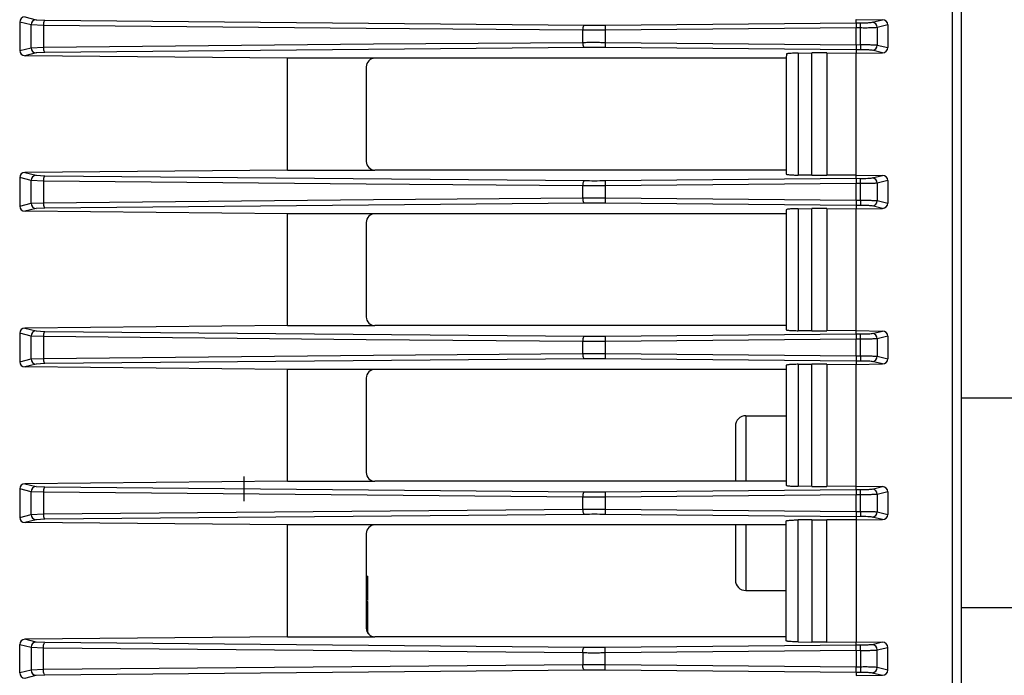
# Model space of a CAD drawing. Header units: millimetres. Extents: x -316 to 135, y 22 to 228.
# Tile 23 of 26: x 34 to 90, y 117 to 154. Entities that reach past the tile are written whole.
import ezdxf

# ---------------------------------------------------------------- set-up
doc = ezdxf.new("R2010")
doc.units = ezdxf.units.MM

# ---------------------------------------------------------------- blocks, each defined once
blk = doc.blocks.new('Zylinderschraube_2__1', base_point=(74.67, 121.716))
at = {"color": 7, "linetype": 'Continuous'}
for p, q in [((75.27, 131.716), (77.57, 131.716)), ((74.67, 131.116), (74.67, 127.966)), ((74.67, 125.466), (74.67, 122.316)), ((75.27, 121.716), (77.57, 121.716))]:
    blk.add_line(p, q, dxfattribs=at)
at = {"color": 1, "linetype": 'Continuous'}
for p, q in [((75.27, 131.716), (75.27, 127.966)), ((75.27, 125.466), (75.27, 121.716))]:
    blk.add_line(p, q, dxfattribs=at)
at = {"color": 7, "linetype": 'Continuous'}
for centre, start, end in [((75.27, 131.116), 90, 180), ((75.27, 122.316), 180, 270)]:
    blk.add_arc(centre, 0.6, start, end, dxfattribs=at)
blk = doc.blocks.new('Scheibe_DIN9021_6_1__3', base_point=(81.57, 117.716))
at = {"color": 1, "linetype": 'Continuous'}
for p, q in [((81.57, 135.136), (81.57, 135.716)), ((81.57, 135.136), (81.57, 134.837)), ((81.57, 134.837), (81.57, 134.649)), ((81.57, 134.36), (81.57, 134.649)), ((81.57, 127.972), (81.57, 134.36)), ((81.57, 127.683), (81.57, 127.972)), ((81.57, 127.495), (81.57, 127.683)), ((81.57, 127.495), (81.57, 127.196)), ((81.57, 126.236), (81.57, 127.196)), ((81.57, 126.236), (81.57, 125.937)), ((81.57, 125.937), (81.57, 125.749)), ((81.57, 125.749), (81.57, 125.46)), ((81.57, 125.46), (81.57, 119.072)), ((81.57, 119.072), (81.57, 118.783)), ((81.57, 118.595), (81.57, 118.783)), ((81.57, 118.296), (81.57, 118.595)), ((81.57, 118.296), (81.57, 117.716))]:
    blk.add_line(p, q, dxfattribs=at)
blk = doc.blocks.new('Buegelgriff-GN-425-NI-12-160-GS__4', base_point=(87.57, 120.716))
at = {"color": 7, "linetype": 'Continuous'}
for p, q in [((108.57, 132.716), (87.57, 132.716)), ((108.57, 132.716), (128.57, 132.716)), ((108.57, 120.716), (87.57, 120.716)), ((108.57, 120.716), (128.57, 120.716))]:
    blk.add_line(p, q, dxfattribs=at)
at = {"color": 1, "linetype": 'Continuous'}
blk.add_line((108.57, 132.716), (108.57, 120.716), dxfattribs=at)
at = {"color": 7, "linetype": 'Continuous'}
blk.add_arc((128.57, 126.716), 6, 270, 90, dxfattribs=at)
blk = doc.blocks.new('Frontplatte-PSU__17', base_point=(81.549, 28.705))
at = {"color": 1, "linetype": 'Continuous'}
for p, q in [((81.57, 154.195), (81.57, 154.383)), ((81.57, 154.195), (81.57, 153.896)), ((81.57, 152.936), (81.57, 153.896)), ((81.57, 152.936), (81.57, 152.637)), ((81.57, 152.637), (81.57, 152.449)), ((81.57, 152.16), (81.57, 152.449)), ((81.57, 145.772), (81.57, 152.16)), ((81.57, 145.483), (81.57, 145.772)), ((81.57, 145.295), (81.57, 145.483)), ((81.57, 145.295), (81.57, 144.996)), ((81.57, 144.036), (81.57, 144.996)), ((81.57, 144.036), (81.57, 143.737)), ((81.57, 143.737), (81.57, 143.549)), ((81.57, 143.26), (81.57, 143.549)), ((81.57, 136.872), (81.57, 143.26)), ((81.57, 136.583), (81.57, 136.872)), ((81.57, 136.395), (81.57, 136.583)), ((81.57, 136.395), (81.57, 136.096)), ((81.57, 135.716), (81.57, 136.096)), ((81.57, 135.136), (81.57, 135.716)), ((81.57, 135.136), (81.57, 134.837)), ((81.57, 134.837), (81.57, 134.649)), ((81.57, 134.36), (81.57, 134.649)), ((81.57, 127.972), (81.57, 134.36)), ((81.57, 127.683), (81.57, 127.972)), ((81.57, 127.495), (81.57, 127.683)), ((81.57, 127.495), (81.57, 127.196)), ((81.57, 126.236), (81.57, 127.196)), ((81.57, 126.236), (81.57, 125.937)), ((81.57, 125.937), (81.57, 125.749)), ((81.57, 125.749), (81.57, 125.46)), ((81.57, 125.46), (81.57, 119.072)), ((81.57, 119.072), (81.57, 118.783)), ((81.57, 118.595), (81.57, 118.783)), ((81.57, 118.296), (81.57, 118.595)), ((81.57, 118.296), (81.57, 117.716)), ((81.57, 117.716), (81.57, 117.336)), ((81.57, 117.037), (81.57, 117.336)), ((81.57, 117.037), (81.57, 116.849))]:
    blk.add_line(p, q, dxfattribs=at)
blk = doc.blocks.new('Verbindungsteil_2__21', base_point=(23.57, 21.782))
at = {"color": 1, "linetype": 'Continuous'}
for p, q in [((87.078, 69.448), (87.078, 183.984)), ((34.412, 154.067), (33.762, 154.231)), ((34.065, 154.526), (34.709, 154.367)), ((34.709, 154.367), (35.195, 154.338)), ((35.195, 154.338), (66.027, 154.061)), ((81.57, 154.195), (81.57, 154.383)), ((82.485, 154.216), (83.081, 154.359)), ((34.412, 152.765), (34.412, 154.067)), ((35.117, 154.038), (34.412, 154.067)), ((35.117, 154.038), (35.117, 152.794)), ((53.57, 153.854), (35.117, 154.038)), ((65.949, 153.762), (53.57, 153.854)), ((65.949, 153.07), (65.949, 153.762)), ((67.222, 154.061), (67.22, 153.762)), ((81.57, 153.896), (67.22, 153.762)), ((67.22, 153.762), (67.22, 153.07)), ((67.222, 154.061), (81.57, 154.195)), ((81.57, 154.195), (81.57, 153.896)), ((81.57, 154.195), (81.821, 154.191)), ((81.57, 152.936), (81.57, 153.896)), ((81.821, 153.892), (81.57, 153.896)), ((81.821, 153.892), (81.821, 154.191)), ((81.821, 152.94), (81.821, 153.892)), ((83.382, 154.064), (82.78, 153.916)), ((82.78, 153.916), (82.78, 152.916)), ((33.762, 152.601), (34.412, 152.765)), ((34.412, 152.765), (35.117, 152.794)), ((35.117, 152.794), (53.994, 152.978)), ((66.027, 152.771), (35.195, 152.494)), ((53.994, 152.978), (65.949, 153.07)), ((67.22, 153.07), (81.57, 152.936)), ((67.22, 153.07), (67.222, 152.771)), ((81.57, 152.637), (67.222, 152.771)), ((81.57, 152.936), (81.821, 152.94)), ((81.57, 152.936), (81.57, 152.637)), ((81.821, 152.641), (81.57, 152.637)), ((81.57, 152.637), (81.57, 152.449)), ((81.821, 152.94), (81.821, 152.641)), ((83.081, 152.473), (82.485, 152.617)), ((82.78, 152.916), (83.382, 152.768)), ((34.709, 152.465), (34.065, 152.306)), ((35.195, 152.494), (34.709, 152.465)), ((78.264, 152.454), (78.264, 145.478)), ((79.033, 145.469), (79.033, 152.463)), ((79.898, 152.464), (79.898, 145.468)), ((81.57, 152.16), (81.57, 152.449)), ((81.57, 145.772), (81.57, 152.16)), ((81.57, 145.483), (81.57, 145.772)), ((34.412, 145.167), (33.762, 145.331)), ((34.065, 145.626), (34.709, 145.467)), ((34.709, 145.467), (35.195, 145.438)), ((35.195, 145.438), (66.027, 145.161)), ((67.222, 145.161), (81.57, 145.295)), ((81.57, 145.295), (81.57, 145.483)), ((81.57, 145.295), (81.57, 144.996)), ((81.57, 145.295), (81.821, 145.291)), ((81.821, 144.992), (81.821, 145.291)), ((82.485, 145.316), (83.081, 145.459)), ((35.117, 145.138), (34.412, 145.167)), ((34.412, 143.865), (34.412, 145.167)), ((35.117, 145.138), (35.117, 143.894)), ((53.57, 144.954), (35.117, 145.138)), ((65.949, 144.862), (53.57, 144.954)), ((65.949, 144.17), (65.949, 144.862)), ((67.222, 145.161), (67.22, 144.862)), ((81.57, 144.996), (67.22, 144.862)), ((67.22, 144.862), (67.22, 144.17)), ((81.57, 144.036), (81.57, 144.996)), ((81.821, 144.992), (81.57, 144.996)), ((81.821, 144.04), (81.821, 144.992)), ((83.382, 145.164), (82.78, 145.016)), ((82.78, 145.016), (82.78, 144.016)), ((53.994, 144.078), (65.949, 144.17)), ((67.22, 144.17), (81.57, 144.036)), ((67.22, 144.17), (67.222, 143.871)), ((33.762, 143.701), (34.412, 143.865)), ((34.709, 143.565), (34.065, 143.406)), ((34.412, 143.865), (35.117, 143.894)), ((35.195, 143.594), (34.709, 143.565)), ((35.117, 143.894), (53.994, 144.078)), ((66.027, 143.871), (35.195, 143.594)), ((81.57, 143.737), (67.222, 143.871)), ((78.264, 143.554), (78.264, 136.578)), ((79.033, 136.569), (79.033, 143.563)), ((79.898, 143.564), (79.898, 136.568)), ((81.57, 144.036), (81.821, 144.04)), ((81.57, 144.036), (81.57, 143.737)), ((81.821, 143.741), (81.57, 143.737)), ((81.57, 143.737), (81.57, 143.549)), ((81.57, 143.26), (81.57, 143.549)), ((81.821, 144.04), (81.821, 143.741)), ((83.081, 143.573), (82.485, 143.717)), ((82.78, 144.016), (83.382, 143.868)), ((81.57, 136.872), (81.57, 143.26)), ((81.57, 136.583), (81.57, 136.872)), ((34.412, 136.267), (33.762, 136.431)), ((34.065, 136.726), (34.709, 136.567)), ((35.117, 136.238), (34.412, 136.267)), ((34.412, 134.965), (34.412, 136.267)), ((34.709, 136.567), (35.195, 136.538)), ((35.117, 136.238), (35.117, 134.994)), ((53.57, 136.054), (35.117, 136.238)), ((35.195, 136.538), (66.027, 136.261)), ((67.222, 136.261), (67.22, 135.962)), ((67.222, 136.261), (81.57, 136.395)), ((81.57, 136.395), (81.57, 136.583)), ((81.57, 136.395), (81.57, 136.096)), ((81.57, 136.395), (81.821, 136.391)), ((81.821, 136.092), (81.821, 136.391)), ((82.485, 136.416), (83.081, 136.559)), ((83.382, 136.264), (82.78, 136.116)), ((65.949, 135.962), (53.57, 136.054)), ((65.949, 135.27), (65.949, 135.962)), ((81.57, 136.096), (67.22, 135.962)), ((67.22, 135.962), (67.22, 135.27)), ((81.57, 135.716), (81.57, 136.096)), ((81.821, 136.092), (81.57, 136.096)), ((81.57, 135.136), (81.57, 135.716)), ((81.821, 135.14), (81.821, 136.092)), ((82.78, 136.116), (82.78, 135.116)), ((35.117, 134.994), (53.994, 135.178)), ((53.994, 135.178), (65.949, 135.27)), ((67.22, 135.27), (81.57, 135.136)), ((67.22, 135.27), (67.222, 134.971)), ((81.57, 135.136), (81.821, 135.14)), ((81.57, 135.136), (81.57, 134.837)), ((81.821, 135.14), (81.821, 134.841)), ((82.78, 135.116), (83.382, 134.968)), ((33.762, 134.801), (34.412, 134.965)), ((34.709, 134.665), (34.065, 134.506)), ((34.412, 134.965), (35.117, 134.994)), ((35.195, 134.694), (34.709, 134.665)), ((66.027, 134.971), (35.195, 134.694)), ((81.57, 134.837), (67.222, 134.971)), ((78.264, 134.654), (78.264, 127.678)), ((79.033, 127.669), (79.033, 134.663)), ((79.898, 134.664), (79.898, 127.668)), ((81.821, 134.841), (81.57, 134.837)), ((81.57, 134.837), (81.57, 134.649)), ((81.57, 134.36), (81.57, 134.649)), ((83.081, 134.673), (82.485, 134.816)), ((81.57, 127.972), (81.57, 134.36)), ((34.065, 127.826), (34.709, 127.667)), ((81.57, 127.683), (81.57, 127.972)), ((34.412, 127.367), (33.762, 127.531)), ((35.117, 127.338), (34.412, 127.367)), ((34.412, 126.065), (34.412, 127.367)), ((34.709, 127.667), (35.195, 127.638)), ((35.117, 127.338), (35.117, 126.094)), ((65.949, 127.062), (35.117, 127.338)), ((35.195, 127.638), (66.027, 127.361)), ((67.222, 127.361), (67.22, 127.062)), ((81.57, 127.196), (67.22, 127.062)), ((67.222, 127.361), (81.57, 127.495)), ((81.57, 127.495), (81.57, 127.683)), ((81.57, 127.495), (81.57, 127.196)), ((81.57, 127.495), (81.821, 127.491)), ((81.57, 126.236), (81.57, 127.196)), ((81.821, 127.192), (81.57, 127.196)), ((81.821, 127.192), (81.821, 127.491)), ((82.485, 127.516), (83.081, 127.659)), ((83.382, 127.364), (82.78, 127.216)), ((82.78, 127.216), (82.78, 126.216)), ((65.949, 126.37), (65.949, 127.062)), ((67.22, 127.062), (67.22, 126.37)), ((81.821, 126.24), (81.821, 127.192)), ((34.412, 126.065), (35.117, 126.094)), ((35.117, 126.094), (65.949, 126.37)), ((66.027, 126.071), (35.195, 125.794)), ((67.22, 126.37), (81.57, 126.236)), ((67.22, 126.37), (67.222, 126.071)), ((81.57, 125.937), (67.222, 126.071)), ((81.57, 126.236), (81.821, 126.24)), ((81.57, 126.236), (81.57, 125.937)), ((81.821, 126.24), (81.821, 125.941)), ((82.78, 126.216), (83.382, 126.068)), ((33.762, 125.901), (34.412, 126.065)), ((34.709, 125.765), (34.065, 125.606)), ((35.195, 125.794), (34.709, 125.765)), ((78.264, 118.778), (78.264, 125.754)), ((79.033, 125.763), (79.033, 118.769)), ((79.898, 118.768), (79.898, 125.764)), ((81.821, 125.941), (81.57, 125.937)), ((81.57, 125.937), (81.57, 125.749)), ((81.57, 125.749), (81.57, 125.46)), ((83.081, 125.773), (82.485, 125.916)), ((81.57, 125.46), (81.57, 119.072)), ((34.709, 118.767), (34.065, 118.926)), ((35.195, 118.738), (34.709, 118.767)), ((81.57, 119.072), (81.57, 118.783)), ((81.57, 118.595), (81.57, 118.783)), ((83.081, 118.759), (82.485, 118.616)), ((33.762, 118.631), (34.412, 118.467)), ((34.412, 118.467), (34.412, 117.165)), ((34.412, 118.467), (35.117, 118.438)), ((35.117, 117.194), (35.117, 118.438)), ((35.117, 118.438), (65.949, 118.162)), ((66.027, 118.461), (35.195, 118.738)), ((67.22, 118.162), (67.222, 118.461)), ((67.22, 118.162), (81.57, 118.296)), ((81.57, 118.595), (67.222, 118.461)), ((81.57, 118.296), (81.57, 118.595)), ((81.821, 118.591), (81.57, 118.595)), ((81.57, 118.296), (81.57, 117.716)), ((81.57, 118.296), (81.821, 118.292)), ((81.821, 118.292), (81.821, 118.591)), ((81.821, 118.292), (81.821, 117.34)), ((82.78, 118.316), (83.382, 118.464)), ((82.78, 117.316), (82.78, 118.316)), ((65.949, 118.162), (65.949, 117.47)), ((67.22, 117.47), (67.22, 118.162)), ((81.57, 117.716), (81.57, 117.336)), ((34.412, 117.165), (33.762, 117.001)), ((35.117, 117.194), (34.412, 117.165)), ((65.949, 117.47), (35.117, 117.194)), ((35.195, 116.894), (66.027, 117.171)), ((81.57, 117.336), (67.22, 117.47)), ((67.222, 117.171), (67.22, 117.47)), ((67.222, 117.171), (81.57, 117.037)), ((81.821, 117.34), (81.57, 117.336)), ((81.57, 117.037), (81.57, 117.336)), ((81.821, 117.34), (81.821, 117.041)), ((83.382, 117.168), (82.78, 117.316)), ((34.065, 116.706), (34.709, 116.865)), ((34.709, 116.865), (35.195, 116.894)), ((81.57, 117.037), (81.821, 117.041)), ((81.57, 117.037), (81.57, 116.849)), ((82.485, 117.016), (83.081, 116.873))]:
    blk.add_line(p, q, dxfattribs=at)
at = {"color": 7, "linetype": 'Continuous'}
for p, q in [((87.57, 183.984), (87.57, 69.448)), ((33.762, 154.231), (33.762, 152.601)), ((81.57, 154.383), (83.081, 154.359)), ((83.382, 154.064), (83.382, 152.768)), ((49.068, 152.166), (34.065, 152.306)), ((49.068, 145.766), (49.068, 152.166)), ((54.065, 152.166), (49.068, 152.166)), ((77.57, 152.166), (54.065, 152.166)), ((77.601, 152.413), (77.57, 152.166)), ((77.57, 152.166), (77.57, 145.766)), ((78.264, 152.454), (79.033, 152.463)), ((79.898, 152.464), (79.033, 152.463)), ((79.898, 152.464), (81.57, 152.449)), ((81.57, 152.449), (83.081, 152.473)), ((53.57, 151.67), (53.57, 146.262)), ((33.762, 145.331), (33.762, 143.701)), ((49.068, 145.766), (34.065, 145.626)), ((49.068, 145.766), (54.065, 145.766)), ((77.57, 145.766), (54.065, 145.766)), ((77.57, 145.766), (77.57, 145.536)), ((79.033, 145.469), (78.264, 145.478)), ((79.033, 145.469), (79.898, 145.468)), ((81.57, 145.483), (79.898, 145.468)), ((81.57, 145.483), (83.081, 145.459)), ((83.382, 145.164), (83.382, 143.868)), ((78.264, 143.554), (79.033, 143.563)), ((79.898, 143.564), (79.033, 143.563)), ((79.898, 143.564), (81.57, 143.549)), ((81.57, 143.549), (83.081, 143.573)), ((49.068, 143.266), (34.065, 143.406)), ((49.068, 136.866), (49.068, 143.266)), ((54.065, 143.266), (49.068, 143.266)), ((77.57, 143.266), (54.065, 143.266)), ((77.57, 143.496), (77.57, 143.266)), ((77.57, 143.266), (77.57, 136.866)), ((53.57, 142.77), (53.57, 137.362)), ((49.068, 136.866), (34.065, 136.726)), ((49.068, 136.866), (54.065, 136.866)), ((77.57, 136.866), (54.065, 136.866)), ((77.57, 136.866), (77.57, 136.636)), ((33.762, 136.431), (33.762, 134.801)), ((79.033, 136.569), (78.264, 136.578)), ((79.033, 136.569), (79.898, 136.568)), ((81.57, 136.583), (79.898, 136.568)), ((81.57, 136.583), (83.081, 136.559)), ((83.382, 136.264), (83.382, 134.968)), ((77.57, 134.596), (77.57, 134.366)), ((78.264, 134.654), (79.033, 134.663)), ((79.898, 134.664), (79.033, 134.663)), ((79.898, 134.664), (81.57, 134.649)), ((81.57, 134.649), (83.081, 134.673)), ((49.068, 134.366), (34.065, 134.506)), ((49.068, 127.966), (49.068, 134.366)), ((54.065, 134.366), (49.068, 134.366)), ((77.57, 134.366), (54.065, 134.366)), ((77.57, 134.366), (77.57, 127.966)), ((53.57, 133.87), (53.57, 128.462)), ((49.068, 127.966), (34.065, 127.826)), ((49.068, 127.966), (54.065, 127.966)), ((77.57, 127.966), (54.065, 127.966)), ((77.57, 127.966), (77.57, 127.736)), ((33.762, 127.531), (33.762, 125.901)), ((79.033, 127.669), (78.264, 127.678)), ((79.033, 127.669), (79.898, 127.668)), ((81.57, 127.683), (79.898, 127.668)), ((81.57, 127.683), (83.081, 127.659)), ((83.382, 127.364), (83.382, 126.068)), ((49.068, 125.466), (34.065, 125.606)), ((77.57, 125.466), (77.57, 125.696)), ((79.033, 125.763), (78.264, 125.754)), ((79.033, 125.763), (79.898, 125.764)), ((81.57, 125.749), (79.898, 125.764)), ((81.57, 125.749), (83.081, 125.773)), ((49.068, 119.066), (49.068, 125.466)), ((54.065, 125.466), (49.068, 125.466)), ((53.57, 124.97), (53.57, 122.539)), ((77.57, 125.466), (54.065, 125.466)), ((77.57, 119.066), (77.57, 125.466)), ((53.57, 122.539), (53.57, 122.419)), ((53.57, 122.539), (53.67, 122.539)), ((53.57, 122.419), (53.57, 121.279)), ((53.57, 122.419), (53.67, 122.419)), ((53.67, 122.419), (53.67, 122.539)), ((53.67, 121.279), (53.67, 122.419)), ((53.57, 121.279), (53.57, 121.085)), ((53.57, 121.279), (53.67, 121.279)), ((53.57, 121.085), (53.57, 120.652)), ((53.57, 121.085), (53.67, 121.085)), ((53.67, 121.147), (53.67, 121.279)), ((53.67, 120.652), (53.67, 121.085)), ((53.57, 120.652), (53.67, 120.652)), ((53.57, 120.652), (53.57, 120.379)), ((53.67, 120.379), (53.67, 120.652)), ((53.57, 120.379), (53.67, 120.379)), ((53.57, 120.379), (53.57, 120.167)), ((53.57, 120.167), (53.57, 119.562)), ((53.57, 120.167), (53.67, 120.167)), ((53.67, 120.167), (53.67, 120.379)), ((53.67, 119.263), (53.67, 120.167)), ((49.068, 119.066), (34.065, 118.926)), ((49.068, 119.066), (54.065, 119.066)), ((77.57, 119.066), (54.065, 119.066)), ((77.57, 118.836), (77.57, 119.066)), ((78.264, 118.778), (79.033, 118.769)), ((79.898, 118.768), (79.033, 118.769)), ((79.898, 118.768), (81.57, 118.783)), ((81.57, 118.783), (83.081, 118.759)), ((33.762, 117.001), (33.762, 118.631)), ((83.382, 117.168), (83.382, 118.464)), ((81.57, 116.849), (83.081, 116.873))]:
    blk.add_line(p, q, dxfattribs=at)
for centre, radius, start, end in [((34.063, 154.225), 0.301, 89.467, 178.9702), ((83.082, 154.058), 0.301, 1.0227, 90.1266), ((34.063, 152.607), 0.301, 181.0298, 270.533), ((83.082, 152.774), 0.301, 269.8734, 358.9773), ((54.065, 151.671), 0.495, 90.0698, 180.07), ((54.065, 146.261), 0.495, 179.93, 269.9302), ((34.063, 145.325), 0.301, 89.467, 178.9702), ((83.082, 145.158), 0.301, 1.0227, 90.1266), ((34.063, 143.707), 0.301, 181.0298, 270.533), ((83.082, 143.874), 0.301, 269.8734, 358.9773), ((54.065, 142.771), 0.495, 90.0698, 180.07), ((54.065, 137.361), 0.495, 179.93, 269.9302), ((34.063, 136.425), 0.301, 89.467, 178.9702), ((83.082, 136.258), 0.301, 1.0227, 90.1266), ((34.063, 134.807), 0.301, 181.0298, 270.533), ((83.082, 134.974), 0.301, 269.8734, 358.9773), ((54.065, 133.871), 0.495, 90.0698, 180.07), ((54.065, 128.461), 0.495, 179.93, 269.9302), ((34.063, 127.525), 0.301, 89.467, 178.9702), ((83.082, 127.358), 0.301, 1.0227, 90.1266), ((34.063, 125.907), 0.301, 181.0298, 270.533), ((83.082, 126.074), 0.301, 269.8734, 358.9773), ((54.065, 124.971), 0.495, 90.0698, 180.07), ((54.065, 119.561), 0.495, 179.93, 269.9302), ((34.063, 118.625), 0.301, 89.467, 178.9702), ((83.082, 118.458), 0.301, 1.0227, 90.1266), ((83.082, 117.174), 0.301, 269.8734, 358.9773), ((34.063, 117.007), 0.301, 181.0298, 270.533)]:
    blk.add_arc(centre, radius, start, end, dxfattribs=at)
at = {"color": 1, "linetype": 'Continuous'}
for centre, start, end in [((34.712, 154.067), 90.604, 180), ((82.48, 153.916), 0.0689, 89.1184), ((34.712, 152.765), 180, 269.396), ((82.48, 152.916), 270.9329, 359.9306), ((34.712, 145.167), 90.604, 180), ((82.48, 145.016), 0.0689, 89.1184), ((34.712, 143.865), 180, 269.396), ((82.48, 144.016), 270.9329, 359.9306), ((34.712, 136.267), 90.604, 180), ((82.48, 136.116), 0, 88.9976), ((82.48, 135.116), 271.0024, 0), ((34.712, 134.965), 180, 269.396), ((34.712, 127.367), 90.604, 180), ((82.48, 127.216), 0, 88.9976), ((82.48, 126.216), 271.0024, 0), ((34.712, 126.065), 180, 269.396), ((34.712, 118.467), 90.604, 180), ((82.48, 118.316), 0, 88.9976), ((34.712, 117.165), 180, 269.396), ((82.48, 117.316), 271.0024, 0)]:
    blk.add_arc(centre, 0.3, start, end, dxfattribs=at)
for points, knots in [([(35.195, 154.338), (35.181, 154.323), (35.141, 154.281), (35.125, 154.171), (35.12, 154.086), (35.117, 154.038)], [0, 0, 0, 0, 0.0614288, 0.1716859, 0.3173112, 0.3173112, 0.3173112, 0.3173112]), ([(81.821, 154.191), (81.961, 154.189), (82.183, 154.185), (82.403, 154.207), (82.485, 154.216)], [0, 0, 0, 0, 0.4189098, 0.6645976, 0.6645976, 0.6645976, 0.6645976]), ([(66.027, 154.061), (66.013, 154.046), (65.972, 154.004), (65.957, 153.894), (65.952, 153.81), (65.949, 153.762)], [0, 0, 0, 0, 0.0614288, 0.1716859, 0.3173112, 0.3173112, 0.3173112, 0.3173112]), ([(67.22, 153.762), (67.166, 153.762), (67.059, 153.761), (66.899, 153.76), (66.738, 153.759), (66.578, 153.759), (66.419, 153.759), (66.261, 153.76), (66.105, 153.761), (66, 153.761), (65.949, 153.762)], [0, 0, 0, 0, 0.160674, 0.321339, 0.481745, 0.641641, 0.80078, 0.958913, 1.115799, 1.271197, 1.271197, 1.271197, 1.271197]), ([(66.027, 154.061), (66.224, 154.06), (66.623, 154.057), (67.021, 154.06), (67.222, 154.061)], [0, 0, 0, 0, 0.591782, 1.194923, 1.194923, 1.194923, 1.194923]), ([(82.78, 153.916), (82.764, 153.915), (82.718, 153.91), (82.636, 153.9), (82.531, 153.911), (82.411, 153.89), (82.276, 153.893), (82.128, 153.89), (81.975, 153.891), (81.872, 153.892), (81.821, 153.892)], [0, 0, 0, 0, 0.0468036, 0.1380776, 0.2490216, 0.3616111, 0.5011127, 0.6516542, 0.8066518, 0.9598571, 0.9598571, 0.9598571, 0.9598571]), ([(35.117, 152.794), (35.12, 152.746), (35.125, 152.662), (35.141, 152.552), (35.181, 152.509), (35.195, 152.494)], [0, 0, 0, 0, 0.1456253, 0.2558824, 0.3173112, 0.3173112, 0.3173112, 0.3173112]), ([(65.949, 153.07), (66, 153.071), (66.105, 153.072), (66.261, 153.072), (66.419, 153.073), (66.578, 153.073), (66.738, 153.073), (66.899, 153.072), (67.059, 153.071), (67.166, 153.07), (67.22, 153.07)], [0, 0, 0, 0, 0.155399, 0.312284, 0.470417, 0.629556, 0.789453, 0.949859, 1.110524, 1.271197, 1.271197, 1.271197, 1.271197]), ([(65.949, 153.07), (65.952, 153.022), (65.957, 152.938), (65.972, 152.828), (66.013, 152.786), (66.027, 152.771)], [0, 0, 0, 0, 0.1456253, 0.2558824, 0.3173112, 0.3173112, 0.3173112, 0.3173112]), ([(67.222, 152.771), (67.021, 152.772), (66.623, 152.775), (66.224, 152.772), (66.027, 152.771)], [0, 0, 0, 0, 0.603141, 1.194923, 1.194923, 1.194923, 1.194923]), ([(81.821, 152.94), (81.872, 152.94), (81.975, 152.941), (82.128, 152.942), (82.276, 152.939), (82.411, 152.942), (82.531, 152.921), (82.636, 152.932), (82.718, 152.922), (82.764, 152.917), (82.78, 152.916)], [0, 0, 0, 0, 0.1532053, 0.3082029, 0.4587444, 0.598246, 0.7108355, 0.8217795, 0.9130535, 0.9598571, 0.9598571, 0.9598571, 0.9598571]), ([(82.485, 152.617), (82.403, 152.625), (82.183, 152.647), (81.961, 152.643), (81.821, 152.641)], [0, 0, 0, 0, 0.2459798, 0.6648614, 0.6648614, 0.6648614, 0.6648614]), ([(35.195, 145.438), (35.181, 145.423), (35.141, 145.381), (35.125, 145.271), (35.12, 145.186), (35.117, 145.138)], [0, 0, 0, 0, 0.0614288, 0.1716859, 0.3173112, 0.3173112, 0.3173112, 0.3173112]), ([(81.821, 145.291), (81.961, 145.289), (82.183, 145.285), (82.403, 145.307), (82.485, 145.316)], [0, 0, 0, 0, 0.4189098, 0.6645976, 0.6645976, 0.6645976, 0.6645976]), ([(66.027, 145.161), (66.013, 145.146), (65.972, 145.104), (65.957, 144.994), (65.952, 144.91), (65.949, 144.862)], [0, 0, 0, 0, 0.0614288, 0.1716859, 0.3173112, 0.3173112, 0.3173112, 0.3173112]), ([(67.22, 144.862), (67.166, 144.862), (67.059, 144.861), (66.899, 144.86), (66.738, 144.859), (66.578, 144.859), (66.419, 144.859), (66.261, 144.86), (66.105, 144.861), (66, 144.861), (65.949, 144.862)], [0, 0, 0, 0, 0.160674, 0.321339, 0.481745, 0.641641, 0.80078, 0.958913, 1.115799, 1.271197, 1.271197, 1.271197, 1.271197]), ([(66.027, 145.161), (66.224, 145.16), (66.623, 145.157), (67.021, 145.16), (67.222, 145.161)], [0, 0, 0, 0, 0.591782, 1.194923, 1.194923, 1.194923, 1.194923]), ([(82.78, 145.016), (82.764, 145.015), (82.718, 145.01), (82.636, 145), (82.531, 145.011), (82.411, 144.99), (82.276, 144.993), (82.128, 144.99), (81.975, 144.991), (81.872, 144.992), (81.821, 144.992)], [0, 0, 0, 0, 0.0468036, 0.1380776, 0.2490216, 0.3616111, 0.5011127, 0.6516542, 0.8066518, 0.9598571, 0.9598571, 0.9598571, 0.9598571]), ([(65.949, 144.17), (66, 144.171), (66.105, 144.172), (66.261, 144.172), (66.419, 144.173), (66.578, 144.173), (66.738, 144.173), (66.899, 144.172), (67.059, 144.171), (67.166, 144.17), (67.22, 144.17)], [0, 0, 0, 0, 0.155399, 0.312284, 0.470417, 0.629556, 0.789453, 0.949859, 1.110524, 1.271197, 1.271197, 1.271197, 1.271197]), ([(65.949, 144.17), (65.952, 144.122), (65.957, 144.038), (65.972, 143.928), (66.013, 143.886), (66.027, 143.871)], [0, 0, 0, 0, 0.1456253, 0.2558824, 0.3173112, 0.3173112, 0.3173112, 0.3173112]), ([(35.117, 143.894), (35.12, 143.846), (35.125, 143.762), (35.141, 143.652), (35.181, 143.609), (35.195, 143.594)], [0, 0, 0, 0, 0.1456253, 0.2558824, 0.3173112, 0.3173112, 0.3173112, 0.3173112]), ([(67.222, 143.871), (67.021, 143.872), (66.623, 143.875), (66.224, 143.872), (66.027, 143.871)], [0, 0, 0, 0, 0.603141, 1.194923, 1.194923, 1.194923, 1.194923]), ([(81.821, 144.04), (81.872, 144.04), (81.975, 144.041), (82.128, 144.042), (82.276, 144.039), (82.411, 144.042), (82.531, 144.021), (82.636, 144.032), (82.718, 144.022), (82.764, 144.017), (82.78, 144.016)], [0, 0, 0, 0, 0.1532053, 0.3082029, 0.4587444, 0.598246, 0.7108355, 0.8217795, 0.9130535, 0.9598571, 0.9598571, 0.9598571, 0.9598571]), ([(82.485, 143.717), (82.403, 143.725), (82.183, 143.747), (81.961, 143.743), (81.821, 143.741)], [0, 0, 0, 0, 0.2459798, 0.6648614, 0.6648614, 0.6648614, 0.6648614]), ([(35.195, 136.538), (35.181, 136.523), (35.141, 136.481), (35.125, 136.371), (35.12, 136.286), (35.117, 136.238)], [0, 0, 0, 0, 0.0614288, 0.1716859, 0.3173112, 0.3173112, 0.3173112, 0.3173112]), ([(66.027, 136.261), (66.013, 136.246), (65.972, 136.204), (65.957, 136.094), (65.952, 136.01), (65.949, 135.962)], [0, 0, 0, 0, 0.0614288, 0.1716859, 0.3173112, 0.3173112, 0.3173112, 0.3173112]), ([(66.027, 136.261), (66.224, 136.26), (66.623, 136.257), (67.021, 136.26), (67.222, 136.261)], [0, 0, 0, 0, 0.591782, 1.194923, 1.194923, 1.194923, 1.194923]), ([(81.821, 136.391), (81.961, 136.389), (82.183, 136.385), (82.403, 136.408), (82.485, 136.416)], [0, 0, 0, 0, 0.4189458, 0.6649347, 0.6649347, 0.6649347, 0.6649347]), ([(67.22, 135.962), (67.166, 135.962), (67.059, 135.961), (66.899, 135.96), (66.738, 135.959), (66.578, 135.959), (66.419, 135.959), (66.261, 135.96), (66.105, 135.961), (66, 135.961), (65.949, 135.962)], [0, 0, 0, 0, 0.160674, 0.321339, 0.481745, 0.641641, 0.80078, 0.958913, 1.115799, 1.271197, 1.271197, 1.271197, 1.271197]), ([(82.78, 136.116), (82.764, 136.115), (82.718, 136.11), (82.636, 136.1), (82.531, 136.111), (82.411, 136.09), (82.276, 136.093), (82.128, 136.09), (81.975, 136.091), (81.872, 136.092), (81.821, 136.092)], [0, 0, 0, 0, 0.0468036, 0.1380776, 0.2490216, 0.3616111, 0.5011127, 0.6516542, 0.8066518, 0.9598571, 0.9598571, 0.9598571, 0.9598571]), ([(65.949, 135.27), (66, 135.271), (66.105, 135.272), (66.261, 135.272), (66.419, 135.273), (66.578, 135.273), (66.738, 135.273), (66.899, 135.272), (67.059, 135.271), (67.166, 135.27), (67.22, 135.27)], [0, 0, 0, 0, 0.155399, 0.312284, 0.470417, 0.629556, 0.789453, 0.949859, 1.110524, 1.271197, 1.271197, 1.271197, 1.271197]), ([(65.949, 135.27), (65.952, 135.222), (65.957, 135.138), (65.972, 135.028), (66.013, 134.986), (66.027, 134.971)], [0, 0, 0, 0, 0.1456253, 0.2558824, 0.3173112, 0.3173112, 0.3173112, 0.3173112]), ([(81.821, 135.14), (81.872, 135.14), (81.975, 135.141), (82.128, 135.142), (82.276, 135.139), (82.411, 135.142), (82.531, 135.121), (82.636, 135.132), (82.718, 135.122), (82.764, 135.117), (82.78, 135.116)], [0, 0, 0, 0, 0.1532053, 0.3082029, 0.4587444, 0.598246, 0.7108355, 0.8217795, 0.9130535, 0.9598571, 0.9598571, 0.9598571, 0.9598571]), ([(35.117, 134.994), (35.12, 134.946), (35.125, 134.862), (35.141, 134.752), (35.181, 134.709), (35.195, 134.694)], [0, 0, 0, 0, 0.1456253, 0.2558824, 0.3173112, 0.3173112, 0.3173112, 0.3173112]), ([(67.222, 134.971), (67.021, 134.972), (66.623, 134.975), (66.224, 134.972), (66.027, 134.971)], [0, 0, 0, 0, 0.603141, 1.194923, 1.194923, 1.194923, 1.194923]), ([(82.485, 134.816), (82.403, 134.824), (82.183, 134.847), (81.961, 134.843), (81.821, 134.841)], [0, 0, 0, 0, 0.246046, 0.664934, 0.664934, 0.664934, 0.664934]), ([(35.195, 127.638), (35.181, 127.623), (35.141, 127.581), (35.125, 127.471), (35.12, 127.386), (35.117, 127.338)], [0, 0, 0, 0, 0.0614288, 0.1716859, 0.3173112, 0.3173112, 0.3173112, 0.3173112]), ([(66.027, 127.361), (66.013, 127.346), (65.972, 127.304), (65.957, 127.194), (65.952, 127.11), (65.949, 127.062)], [0, 0, 0, 0, 0.0614288, 0.1716859, 0.3173112, 0.3173112, 0.3173112, 0.3173112]), ([(66.027, 127.361), (66.224, 127.36), (66.623, 127.357), (67.021, 127.36), (67.222, 127.361)], [0, 0, 0, 0, 0.591782, 1.194923, 1.194923, 1.194923, 1.194923]), ([(81.821, 127.491), (81.961, 127.489), (82.183, 127.485), (82.403, 127.508), (82.485, 127.516)], [0, 0, 0, 0, 0.4189458, 0.6649347, 0.6649347, 0.6649347, 0.6649347]), ([(82.78, 127.216), (82.764, 127.215), (82.718, 127.21), (82.636, 127.2), (82.531, 127.211), (82.411, 127.19), (82.276, 127.193), (82.128, 127.19), (81.975, 127.191), (81.872, 127.192), (81.821, 127.192)], [0, 0, 0, 0, 0.0468036, 0.1380776, 0.2490216, 0.3616111, 0.5011127, 0.6516542, 0.8066518, 0.9598571, 0.9598571, 0.9598571, 0.9598571]), ([(67.22, 127.062), (67.166, 127.062), (67.059, 127.061), (66.899, 127.06), (66.738, 127.059), (66.578, 127.059), (66.419, 127.059), (66.261, 127.06), (66.105, 127.061), (66, 127.061), (65.949, 127.062)], [0, 0, 0, 0, 0.160674, 0.321339, 0.481745, 0.641641, 0.80078, 0.958913, 1.115799, 1.271197, 1.271197, 1.271197, 1.271197]), ([(35.117, 126.094), (35.12, 126.046), (35.125, 125.962), (35.141, 125.852), (35.181, 125.809), (35.195, 125.794)], [0, 0, 0, 0, 0.1456253, 0.2558824, 0.3173112, 0.3173112, 0.3173112, 0.3173112]), ([(65.949, 126.37), (66, 126.371), (66.105, 126.372), (66.261, 126.372), (66.419, 126.373), (66.578, 126.373), (66.738, 126.373), (66.899, 126.372), (67.059, 126.371), (67.166, 126.37), (67.22, 126.37)], [0, 0, 0, 0, 0.155399, 0.312284, 0.470417, 0.629556, 0.789453, 0.949859, 1.110524, 1.271197, 1.271197, 1.271197, 1.271197]), ([(65.949, 126.37), (65.952, 126.322), (65.957, 126.238), (65.972, 126.128), (66.013, 126.086), (66.027, 126.071)], [0, 0, 0, 0, 0.1456253, 0.2558824, 0.3173112, 0.3173112, 0.3173112, 0.3173112]), ([(67.222, 126.071), (67.021, 126.072), (66.623, 126.075), (66.224, 126.072), (66.027, 126.071)], [0, 0, 0, 0, 0.603141, 1.194923, 1.194923, 1.194923, 1.194923]), ([(81.821, 126.24), (81.872, 126.24), (81.975, 126.241), (82.128, 126.242), (82.276, 126.239), (82.411, 126.242), (82.531, 126.221), (82.636, 126.232), (82.718, 126.222), (82.764, 126.217), (82.78, 126.216)], [0, 0, 0, 0, 0.1532053, 0.3082029, 0.4587444, 0.598246, 0.7108355, 0.8217795, 0.9130535, 0.9598571, 0.9598571, 0.9598571, 0.9598571]), ([(82.485, 125.916), (82.403, 125.924), (82.183, 125.947), (81.961, 125.943), (81.821, 125.941)], [0, 0, 0, 0, 0.2460456, 0.6649294, 0.6649294, 0.6649294, 0.6649294]), ([(35.117, 118.438), (35.12, 118.486), (35.125, 118.571), (35.141, 118.681), (35.181, 118.723), (35.195, 118.738)], [0, 0, 0, 0, 0.1456253, 0.2558824, 0.3173112, 0.3173112, 0.3173112, 0.3173112]), ([(65.949, 118.162), (65.952, 118.21), (65.957, 118.294), (65.972, 118.404), (66.013, 118.446), (66.027, 118.461)], [0, 0, 0, 0, 0.1456253, 0.2558824, 0.3173112, 0.3173112, 0.3173112, 0.3173112]), ([(67.222, 118.461), (67.021, 118.46), (66.623, 118.457), (66.224, 118.46), (66.027, 118.461)], [0, 0, 0, 0, 0.603141, 1.194923, 1.194923, 1.194923, 1.194923]), ([(82.485, 118.616), (82.403, 118.608), (82.183, 118.585), (81.961, 118.589), (81.821, 118.591)], [0, 0, 0, 0, 0.246046, 0.664934, 0.664934, 0.664934, 0.664934]), ([(81.821, 118.292), (81.872, 118.292), (81.975, 118.291), (82.128, 118.29), (82.276, 118.293), (82.411, 118.29), (82.531, 118.311), (82.636, 118.3), (82.718, 118.31), (82.764, 118.315), (82.78, 118.316)], [0, 0, 0, 0, 0.1532053, 0.3082029, 0.4587444, 0.598246, 0.7108355, 0.8217795, 0.9130535, 0.9598571, 0.9598571, 0.9598571, 0.9598571]), ([(65.949, 118.162), (66, 118.161), (66.105, 118.161), (66.261, 118.16), (66.419, 118.159), (66.578, 118.159), (66.738, 118.159), (66.899, 118.16), (67.059, 118.161), (67.166, 118.162), (67.22, 118.162)], [0, 0, 0, 0, 0.155399, 0.312284, 0.470417, 0.629556, 0.789453, 0.949859, 1.110524, 1.271197, 1.271197, 1.271197, 1.271197]), ([(35.195, 116.894), (35.181, 116.909), (35.141, 116.952), (35.125, 117.062), (35.12, 117.146), (35.117, 117.194)], [0, 0, 0, 0, 0.0614288, 0.1716859, 0.3173112, 0.3173112, 0.3173112, 0.3173112]), ([(67.22, 117.47), (67.166, 117.47), (67.059, 117.471), (66.899, 117.472), (66.738, 117.473), (66.578, 117.473), (66.419, 117.473), (66.261, 117.472), (66.105, 117.472), (66, 117.471), (65.949, 117.47)], [0, 0, 0, 0, 0.160674, 0.321339, 0.481745, 0.641641, 0.80078, 0.958913, 1.115799, 1.271197, 1.271197, 1.271197, 1.271197]), ([(66.027, 117.171), (66.013, 117.186), (65.972, 117.228), (65.957, 117.338), (65.952, 117.422), (65.949, 117.47)], [0, 0, 0, 0, 0.0614288, 0.1716859, 0.3173112, 0.3173112, 0.3173112, 0.3173112]), ([(66.027, 117.171), (66.224, 117.172), (66.623, 117.175), (67.021, 117.172), (67.222, 117.171)], [0, 0, 0, 0, 0.591782, 1.194923, 1.194923, 1.194923, 1.194923]), ([(82.78, 117.316), (82.764, 117.317), (82.718, 117.322), (82.636, 117.332), (82.531, 117.321), (82.411, 117.342), (82.276, 117.339), (82.128, 117.342), (81.975, 117.341), (81.872, 117.34), (81.821, 117.34)], [0, 0, 0, 0, 0.0468036, 0.1380776, 0.2490216, 0.3616111, 0.5011127, 0.6516542, 0.8066518, 0.9598571, 0.9598571, 0.9598571, 0.9598571]), ([(81.821, 117.041), (81.961, 117.043), (82.183, 117.047), (82.403, 117.024), (82.485, 117.016)], [0, 0, 0, 0, 0.4189458, 0.6649347, 0.6649347, 0.6649347, 0.6649347])]:
    blk.add_open_spline(points, degree=3, knots=knots, dxfattribs=at)
at = {"color": 7, "linetype": 'Continuous'}
for points, knots in [([(78.264, 152.454), (78.217, 152.454), (78.126, 152.452), (77.994, 152.448), (77.873, 152.443), (77.77, 152.436), (77.697, 152.428), (77.645, 152.423), (77.618, 152.417), (77.603, 152.413), (77.601, 152.413)], [0, 0, 0, 0, 0.1393946, 0.2734338, 0.3963205, 0.5025582, 0.5836149, 0.6164484, 0.6592364, 0.665349, 0.665349, 0.665349, 0.665349]), ([(77.57, 145.536), (77.572, 145.535), (77.587, 145.529), (77.617, 145.512), (77.682, 145.508), (77.764, 145.495), (77.873, 145.49), (77.994, 145.484), (78.126, 145.48), (78.217, 145.478), (78.264, 145.478)], [0, 0, 0, 0, 0.0063742, 0.0509937, 0.1000698, 0.1973332, 0.3035709, 0.4264576, 0.5604967, 0.6998914, 0.6998914, 0.6998914, 0.6998914]), ([(78.264, 143.554), (78.217, 143.554), (78.126, 143.552), (77.994, 143.548), (77.873, 143.543), (77.77, 143.536), (77.697, 143.528), (77.635, 143.523), (77.599, 143.506), (77.573, 143.497), (77.57, 143.496)], [0, 0, 0, 0, 0.1393946, 0.2734338, 0.3963205, 0.5025582, 0.5836149, 0.6164484, 0.6891949, 0.6995873, 0.6995873, 0.6995873, 0.6995873]), ([(77.57, 136.636), (77.572, 136.635), (77.587, 136.629), (77.617, 136.612), (77.682, 136.608), (77.764, 136.595), (77.873, 136.59), (77.994, 136.584), (78.126, 136.58), (78.217, 136.578), (78.264, 136.578)], [0, 0, 0, 0, 0.0063742, 0.0509937, 0.1000698, 0.1973332, 0.3035709, 0.4264576, 0.5604967, 0.6998914, 0.6998914, 0.6998914, 0.6998914]), ([(78.264, 134.654), (78.217, 134.654), (78.126, 134.652), (77.994, 134.648), (77.873, 134.643), (77.77, 134.636), (77.697, 134.628), (77.635, 134.623), (77.599, 134.606), (77.573, 134.597), (77.57, 134.596)], [0, 0, 0, 0, 0.1393946, 0.2734338, 0.3963205, 0.5025582, 0.5836149, 0.6164484, 0.6891949, 0.6995873, 0.6995873, 0.6995873, 0.6995873]), ([(77.57, 127.736), (77.572, 127.735), (77.587, 127.729), (77.617, 127.712), (77.682, 127.708), (77.764, 127.695), (77.873, 127.69), (77.994, 127.684), (78.126, 127.68), (78.217, 127.678), (78.264, 127.678)], [0, 0, 0, 0, 0.0063742, 0.0509937, 0.1000698, 0.1973332, 0.3035709, 0.4264576, 0.5604967, 0.6998914, 0.6998914, 0.6998914, 0.6998914]), ([(77.57, 125.696), (77.572, 125.697), (77.587, 125.703), (77.617, 125.72), (77.682, 125.724), (77.764, 125.737), (77.873, 125.742), (77.994, 125.748), (78.126, 125.752), (78.217, 125.754), (78.264, 125.754)], [0, 0, 0, 0, 0.0063742, 0.0509937, 0.1000698, 0.1973332, 0.3035709, 0.4264576, 0.5604967, 0.6998914, 0.6998914, 0.6998914, 0.6998914]), ([(78.264, 118.778), (78.217, 118.778), (78.126, 118.78), (77.994, 118.784), (77.873, 118.79), (77.77, 118.796), (77.697, 118.804), (77.635, 118.809), (77.599, 118.826), (77.573, 118.835), (77.57, 118.836)], [0, 0, 0, 0, 0.1393946, 0.2734338, 0.3963205, 0.5025582, 0.5836149, 0.6164484, 0.6891949, 0.6995873, 0.6995873, 0.6995873, 0.6995873])]:
    blk.add_open_spline(points, degree=3, knots=knots, dxfattribs=at)
blk = doc.blocks.new('Gehaeuseschale-oben-Einbaudummy__74', base_point=(-308.43, 126.473))
at = {"color": 7, "linetype": 'Continuous'}
blk.add_line((46.57, 128.241), (46.57, 126.827), dxfattribs=at)
blk = doc.blocks.new('Netzteil-S360__79', base_point=(-315.931, 21.782))
for name, p in [('Verbindungsteil_2__21', (23.57, 21.782)), ('Gehaeuseschale-oben-Einbaudummy__74', (-308.43, 126.473)), ('Frontplatte-PSU__17', (81.549, 28.705)), ('Scheibe_DIN9021_6_1__3', (81.57, 117.716)), ('Buegelgriff-GN-425-NI-12-160-GS__4', (87.57, 120.716)), ('Zylinderschraube_2__1', (74.67, 121.716))]:
    blk.add_blockref(name, p)
blk = doc.blocks.new('SA_LinksA', base_point=(-90.68, 125))
blk.add_blockref('Netzteil-S360__79', (-315.931, 21.782))

msp = doc.modelspace()

# ---------------------------------------------------------------- block references
msp.add_blockref('SA_LinksA', (-90.68, 125))

doc.saveas('drawing.dxf')
